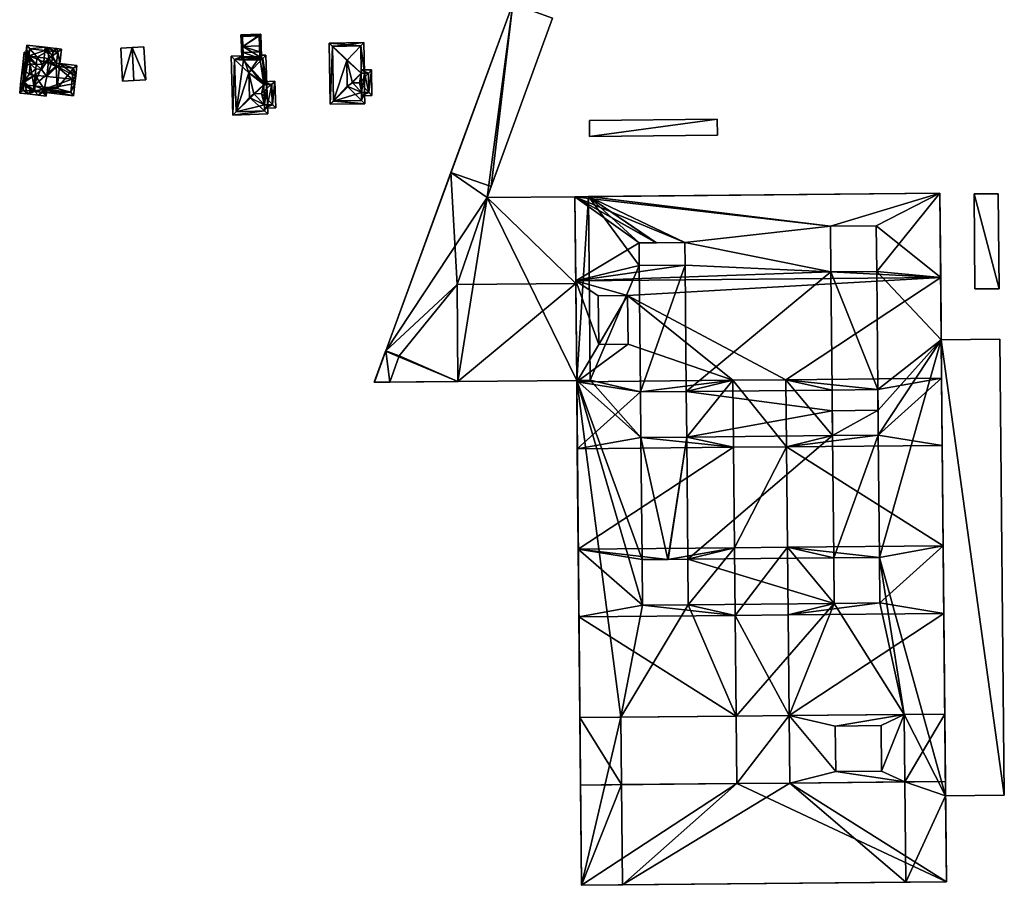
# Model space of a CAD drawing. Header units: inches. Extents: x 2558739 to 2563058, y 1133992 to 1137021.
# Tile 89 of 97: x 2559955 to 2560263, y 1136507 to 1136778. Entities that reach past the tile are written whole.
import ezdxf

# ---------------------------------------------------------------- set-up
doc = ezdxf.new("R2010")
doc.units = ezdxf.units.IN
doc.header["$MEASUREMENT"] = 0
doc.layers.add('Gebaeude Einzelhaus', color=10, linetype='Continuous')
doc.layers.add('Offenes Gebaeude', color=10, linetype='Continuous')

msp = doc.modelspace()

# ---------------------------------------------------------------- meshes
at = {"layer": 'Gebaeude Einzelhaus'}
mesh = msp.add_polyface(dxfattribs=at)
corners = [(2560069.913, 1136673.97, 381.379), (2560066.328, 1136664.184, 381.379), (2560066.445, 1136664.185, 381.379), (2560101.6, 1136721.923, 381.379), (2560102.855, 1136725.362, 381.379), (2560090.34, 1136729.737, 381.379), (2560092.234, 1136694.751, 381.379), (2560069.924, 1136674.002, 381.379), (2560074.183, 1136672.492, 381.379), (2560092.521, 1136664.432, 381.379), (2560071.254, 1136664.231, 381.379), (2560129.345, 1136695.102, 381.379), (2560129.089, 1136722.183, 381.379), (2560122.043, 1136777.941, 377.163), (2560109.659, 1136782.477, 377.163), (2560069.924, 1136674.002, 373.206), (2560109.659, 1136782.477, 373.206), (2560066.328, 1136664.184, 373.206), (2560069.913, 1136673.97, 373.206), (2560092.521, 1136664.431, 373.206), (2560129.632, 1136664.783, 373.206), (2560129.632, 1136664.783, 381.379), (2560129.089, 1136722.183, 373.206), (2560133.33, 1136722.223, 381.379), (2560133.33, 1136722.223, 373.206), (2560101.6, 1136721.923, 373.206), (2560122.043, 1136777.941, 373.206), (2560133.873, 1136664.823, 373.206)]
mesh.append_faces([[corners[k] for k in face] for face in [(4, 14, 5), (4, 13, 14), (3, 11, 12), (3, 6, 11), (6, 8, 9), (9, 8, 10), (6, 7, 8), (3, 5, 6), (6, 5, 7), (3, 4, 5), (0, 1, 2)]], dxfattribs={"color": 13})
mesh.append_faces([[corners[k] for k in face] for face in [(20, 24, 27), (20, 22, 24), (19, 25, 20), (20, 25, 22), (25, 16, 26), (19, 15, 25), (25, 15, 16), (19, 18, 15), (19, 17, 18), (14, 13, 16), (16, 13, 26), (4, 26, 13), (4, 25, 26), (4, 3, 25), (12, 25, 3), (12, 22, 25), (12, 23, 22), (22, 23, 24), (9, 20, 21), (10, 19, 9), (9, 19, 20), (2, 17, 10), (10, 17, 19), (2, 1, 17), (17, 0, 18), (17, 1, 0), (16, 5, 14), (16, 15, 5), (5, 15, 7)]], dxfattribs={"color": 41})
mesh = msp.add_polyface(dxfattribs=at)
corners = [(2560025.359, 1136767.3, 379.433), (2560024.908, 1136765.758, 378.897), (2560025.408, 1136765.774, 378.897), (2560024.798, 1136769.131, 380.082), (2560025.299, 1136769.147, 380.082), (2560030.574, 1136767.469, 379.433), (2560031.124, 1136765.959, 378.897), (2560030.624, 1136765.943, 378.897), (2560031.014, 1136769.333, 380.082), (2560030.515, 1136769.317, 380.082), (2560030.898, 1136772.934, 378.897), (2560024.681, 1136772.733, 378.897), (2560030.414, 1136772.418, 379.061), (2560025.198, 1136772.249, 379.062), (2560024.926, 1136765.185, 379.433), (2560025.426, 1136765.201, 379.433), (2560024.798, 1136769.131, 379.433), (2560030.642, 1136765.37, 379.433), (2560031.142, 1136765.386, 379.433), (2560031.014, 1136769.334, 379.433), (2560030.514, 1136769.318, 379.433), (2560025.298, 1136769.147, 379.433), (2560025.405, 1136765.859, 379.433), (2560030.621, 1136766.027, 379.433), (2560030.624, 1136765.943, 373.224), (2560030.414, 1136772.418, 373.224), (2560025.198, 1136772.249, 373.224), (2560025.298, 1136769.147, 373.224), (2560025.408, 1136765.774, 373.224), (2560025.426, 1136765.201, 373.224), (2560030.642, 1136765.37, 373.224), (2560025.439, 1136764.809, 373.224), (2560030.655, 1136764.979, 373.224)]
mesh.append_faces([[corners[k] for k in face] for face in [(19, 5, 20), (19, 18, 5), (5, 18, 23), (23, 18, 17), (0, 16, 21), (22, 14, 0), (0, 14, 16), (22, 15, 14), (16, 0, 21), (5, 19, 20), (5, 18, 19), (0, 17, 5), (5, 17, 18), (0, 15, 17), (16, 14, 0), (0, 14, 15), (11, 13, 3), (3, 13, 4), (9, 12, 8), (8, 12, 10), (10, 12, 11), (11, 12, 13), (5, 6, 7), (9, 8, 5), (5, 8, 6), (0, 3, 4), (2, 1, 0), (0, 1, 3), (4, 11, 3), (8, 10, 9), (9, 10, 4), (4, 10, 11), (4, 5, 9), (9, 5, 8), (8, 5, 6), (6, 5, 7), (3, 0, 4), (4, 0, 5), (3, 1, 0), (0, 1, 2)]], dxfattribs={"color": 13})
mesh.append_faces([[corners[k] for k in face] for face in [(28, 30, 29), (29, 30, 31), (31, 30, 32), (28, 24, 30), (24, 7, 30), (30, 7, 17), (17, 7, 23), (23, 7, 5), (0, 2, 22), (22, 2, 15), (15, 2, 29), (29, 2, 28), (24, 27, 25), (25, 27, 26), (24, 28, 27), (13, 27, 4), (4, 27, 0), (0, 27, 2), (2, 27, 28), (13, 26, 27), (13, 12, 26), (26, 12, 25), (5, 25, 9), (9, 25, 12), (5, 24, 25), (5, 7, 24)]], dxfattribs={"color": 41})
mesh = msp.add_polyface(dxfattribs=at)
corners = [(2559965.808, 1136767.631, 386.19), (2559964.432, 1136767.785, 384.472), (2559965.753, 1136766.209, 386.318), (2559965.899, 1136767.518, 386.318), (2559964.914, 1136768.736, 384.935), (2559964.382, 1136767.79, 384.41), (2559963.5, 1136768.895, 383.169), (2559963.389, 1136767.902, 383.169), (2559967.439, 1136767.448, 384.41), (2559967.046, 1136763.935, 384.41), (2559968.039, 1136763.824, 383.169), (2559965.518, 1136764.106, 386.318), (2559967.39, 1136767.453, 384.471), (2559968.544, 1136768.33, 383.169), (2559967.429, 1136767.483, 384.427), (2559967.13, 1136768.489, 384.933), (2559966.013, 1136767.608, 386.19), (2559967.13, 1136768.489, 384.935), (2559964.431, 1136767.784, 384.471), (2559957.815, 1136766.265, 383.698), (2559956.371, 1136757.215, 383.169), (2559956.841, 1136757.571, 383.699), (2559957.753, 1136769.539, 383.169), (2559958.39, 1136766.248, 384.41), (2559958.385, 1136766.201, 384.41), (2559958.685, 1136768.428, 384.472), (2559960.918, 1136765.768, 387.593), (2559960.668, 1136763.534, 387.593), (2559964.623, 1136765.351, 387.593), (2559956.796, 1136757.168, 383.169), (2559967.134, 1136762.919, 384.16), (2559963.998, 1136759.778, 387.593), (2559967.928, 1136762.83, 383.169), (2559962.285, 1136761.913, 387.815), (2559962.479, 1136763.649, 387.815), (2559960.294, 1136760.193, 387.593), (2559958.635, 1136768.434, 384.41), (2559966.934, 1136762.941, 384.41), (2559963.141, 1136755.8, 384.045), (2559962.961, 1136755.82, 384.045), (2559962.851, 1136754.827, 383.169), (2559972.348, 1136753.763, 383.169), (2559972.774, 1136757.565, 386.522), (2559971.916, 1136758.89, 387.593), (2559972.178, 1136758.861, 387.593), (2559973.03, 1136759.854, 386.522), (2559967.045, 1136763.936, 383.169), (2559966.934, 1136762.941, 384.16), (2559973.408, 1136763.223, 383.169), (2559971.465, 1136754.868, 384.046), (2559972.303, 1136762.34, 384.159), (2559956.962, 1136758.65, 385.112), (2559956.887, 1136757.983, 384.238), (2559955.803, 1136757.279, 383.169), (2559958.441, 1136760.4, 387.593), (2559958.496, 1136767.195, 383.169), (2559956.933, 1136767.37, 383.169), (2559957.76, 1136765.776, 385.112), (2559958.816, 1136763.741, 387.593), (2559956.395, 1136762.573, 383.169), (2559960.585, 1136762.104, 387.815), (2559957.815, 1136766.265, 384.471), (2559958.385, 1136766.201, 384.471), (2559956.841, 1136757.573, 383.7), (2559959.769, 1136755.514, 387.593), (2559960.211, 1136755.052, 387.068), (2559961.291, 1136753.925, 385.787), (2559963.725, 1136753.653, 383.169), (2559963.955, 1136755.709, 383.169), (2559959.236, 1136755.162, 387.068), (2559957.389, 1136762.461, 384.238), (2559955.499, 1136754.574, 383.169), (2559957.933, 1136754.301, 385.787), (2559962.843, 1136754.758, 384.238), (2559962.961, 1136755.82, 384.238), (2559956.604, 1136755.456, 384.238), (2559967.045, 1136763.935, 383.17), (2559967.439, 1136767.448, 373.051), (2559967.045, 1136763.935, 373.051), (2559963.389, 1136767.902, 373.051), (2559962.995, 1136764.389, 373.051), (2559966.934, 1136762.941, 373.051), (2559967.928, 1136762.83, 373.051), (2559958.635, 1136768.434, 373.051), (2559958.385, 1136766.201, 373.051), (2559957.815, 1136766.265, 373.051), (2559956.796, 1136757.168, 373.051), (2559959.915, 1136756.817, 373.051), (2559967.163, 1136756.005, 373.051), (2559962.851, 1136754.827, 373.051), (2559962.961, 1136755.82, 373.051), (2559971.465, 1136754.868, 373.051), (2559972.303, 1136762.34, 373.051), (2559959.731, 1136755.176, 373.051), (2559956.604, 1136755.456, 373.051), (2559962.843, 1136754.758, 373.051)]
mesh.append_faces([[corners[k] for k in face] for face in [(72, 65, 66), (72, 69, 65), (52, 59, 70), (52, 53, 59), (52, 75, 53), (53, 75, 71), (71, 75, 72), (72, 75, 69), (68, 73, 38), (38, 73, 74), (73, 66, 65), (68, 67, 73), (73, 67, 66), (72, 65, 69), (69, 65, 64), (72, 66, 65), (69, 52, 72), (72, 52, 71), (71, 52, 53), (53, 52, 59), (59, 52, 70), (69, 64, 52), (52, 64, 35), (38, 67, 68), (38, 66, 67), (35, 65, 38), (38, 65, 66), (35, 64, 65), (53, 63, 20), (20, 63, 21), (53, 52, 63), (53, 51, 52), (59, 51, 53), (56, 57, 59), (59, 57, 51), (62, 61, 23), (23, 61, 55), (55, 61, 56), (56, 61, 57), (54, 60, 58), (60, 27, 58), (60, 33, 27), (35, 60, 54), (35, 33, 60), (57, 59, 58), (58, 59, 54), (54, 59, 51), (51, 59, 53), (57, 56, 59), (23, 57, 27), (27, 57, 58), (23, 56, 57), (23, 55, 56), (21, 53, 20), (51, 35, 54), (21, 52, 53), (53, 52, 51), (51, 52, 35), (10, 30, 46), (46, 30, 47), (10, 50, 30), (50, 45, 43), (43, 45, 44), (10, 48, 50), (50, 48, 45), (42, 44, 45), (42, 43, 44), (41, 49, 42), (42, 49, 43), (41, 40, 49), (49, 40, 38), (38, 40, 39), (10, 45, 48), (45, 43, 44), (46, 30, 10), (10, 30, 45), (45, 30, 43), (43, 30, 31), (46, 47, 30), (42, 45, 44), (38, 31, 35), (38, 43, 31), (38, 42, 43), (43, 42, 44), (38, 41, 42), (38, 40, 41), (38, 39, 40), (30, 10, 32), (30, 9, 10), (30, 37, 9), (29, 20, 21), (25, 36, 22), (18, 14, 12), (18, 6, 14), (14, 6, 13), (18, 25, 6), (6, 25, 22), (22, 19, 20), (20, 19, 21), (19, 23, 24), (22, 36, 19), (19, 36, 23), (31, 33, 35), (33, 34, 27), (27, 34, 26), (34, 28, 26), (34, 33, 28), (28, 33, 31), (10, 30, 32), (30, 11, 31), (31, 11, 28), (28, 11, 2), (10, 9, 30), (30, 9, 11), (21, 20, 29), (25, 6, 22), (6, 14, 13), (25, 1, 6), (6, 1, 14), (14, 1, 12), (1, 28, 2), (25, 26, 1), (1, 26, 28), (25, 23, 26), (26, 23, 27), (22, 19, 25), (25, 19, 23), (23, 19, 24), (22, 20, 19), (19, 20, 21), (0, 17, 16), (4, 17, 0), (5, 1, 18), (7, 4, 5), (5, 4, 1), (1, 4, 0), (4, 7, 6), (14, 8, 12), (15, 12, 16), (15, 14, 12), (13, 14, 15), (13, 8, 14), (10, 8, 13), (10, 9, 8), (0, 16, 4), (4, 16, 17), (0, 3, 16), (12, 8, 14), (12, 16, 2), (2, 16, 3), (14, 15, 12), (12, 15, 16), (13, 14, 8), (14, 13, 15), (8, 10, 13), (12, 9, 8), (9, 12, 2), (11, 9, 2), (8, 9, 10), (4, 6, 5), (5, 6, 7), (1, 4, 5), (4, 1, 0), (0, 2, 3), (0, 1, 2)]], dxfattribs={"color": 13})
mesh.append_faces([[corners[k] for k in face] for face in [(87, 93, 86), (86, 93, 94), (94, 93, 95), (95, 93, 89), (74, 39, 38), (73, 39, 74), (73, 40, 39), (73, 95, 40), (40, 95, 89), (73, 94, 95), (69, 75, 65), (65, 75, 73), (73, 75, 94), (94, 29, 86), (94, 75, 29), (29, 75, 21), (21, 75, 52), (57, 19, 51), (51, 19, 52), (52, 19, 63), (57, 61, 19), (62, 24, 61), (61, 24, 19), (23, 24, 62), (91, 88, 92), (92, 88, 82), (91, 90, 88), (88, 90, 87), (87, 90, 93), (93, 90, 89), (50, 32, 30), (50, 92, 32), (32, 92, 82), (43, 49, 50), (50, 49, 92), (92, 49, 91), (38, 91, 49), (38, 90, 91), (38, 39, 90), (40, 90, 39), (40, 89, 90), (87, 81, 88), (88, 81, 82), (87, 80, 81), (81, 80, 78), (86, 84, 87), (87, 84, 80), (80, 84, 79), (79, 84, 83), (86, 85, 84), (86, 29, 85), (85, 29, 19), (19, 29, 21), (24, 84, 19), (19, 84, 85), (23, 84, 24), (36, 83, 23), (23, 83, 84), (5, 7, 36), (36, 7, 83), (83, 7, 79), (18, 5, 25), (25, 5, 36), (47, 9, 37), (81, 76, 47), (47, 76, 9), (81, 78, 76), (30, 47, 37), (30, 32, 47), (47, 32, 81), (81, 32, 82), (78, 79, 77), (78, 80, 79), (1, 5, 18), (7, 77, 79), (1, 8, 5), (5, 8, 7), (7, 8, 77), (1, 12, 8), (1, 16, 12), (1, 0, 16), (76, 8, 9), (78, 77, 76), (76, 77, 8)]], dxfattribs={"color": 41})
mesh = msp.add_polyface(dxfattribs=at)
corners = [(2560053.303, 1136769.174, 380.459), (2560052.288, 1136770.178, 380.023), (2560052.585, 1136751.074, 380.023), (2560053.57, 1136752.11, 380.46), (2560057.805, 1136764.72, 382.393), (2560057.93, 1136756.7, 382.393), (2560063.103, 1136770.346, 380.023), (2560062.119, 1136769.301, 380.463), (2560063.4, 1136751.241, 380.023), (2560062.384, 1136752.255, 380.463), (2560063.251, 1136760.809, 380.023), (2560062.303, 1136760.795, 380.44), (2560059.529, 1136757.78, 381.682), (2560062.416, 1136754.764, 380.432), (2560063.345, 1136754.778, 380.023), (2560062.119, 1136769.331, 380.45), (2560053.303, 1136769.194, 380.45), (2560053.57, 1136752.089, 380.45), (2560062.384, 1136752.226, 380.451), (2560062.344, 1136754.763, 380.464), (2560062.119, 1136769.302, 380.463), (2560062.251, 1136760.794, 380.463), (2560064.532, 1136760.783, 380.46), (2560062.235, 1136761.793, 380.023), (2560062.236, 1136761.756, 380.038), (2560065.515, 1136761.844, 380.023), (2560062.251, 1136760.794, 380.44), (2560061.78, 1136757.815, 381.682), (2560064.624, 1136754.866, 380.46), (2560062.36, 1136753.762, 380.023), (2560065.64, 1136753.813, 380.023), (2560062.344, 1136754.763, 380.432), (2560064.625, 1136754.798, 380.432), (2560064.531, 1136760.829, 380.441), (2560062.251, 1136760.794, 373.383), (2560063.251, 1136760.809, 373.383), (2560062.119, 1136769.331, 373.383), (2560053.303, 1136769.194, 373.383), (2560053.57, 1136752.089, 373.383), (2560062.384, 1136752.226, 373.383), (2560062.36, 1136753.762, 376.208), (2560062.36, 1136753.762, 376.171), (2560062.344, 1136754.763, 373.383), (2560063.345, 1136754.778, 373.383), (2560064.625, 1136754.798, 373.383), (2560064.531, 1136760.829, 373.383)]
mesh.append_faces([[corners[k] for k in face] for face in [(11, 24, 33), (11, 26, 24), (23, 33, 24), (25, 22, 33), (23, 25, 33), (32, 28, 30), (28, 25, 30), (28, 22, 25), (30, 29, 32), (32, 29, 13), (13, 29, 31), (28, 22, 27), (28, 25, 22), (28, 30, 25), (13, 27, 12), (13, 28, 27), (31, 29, 13), (13, 29, 28), (28, 29, 30), (22, 11, 27), (27, 11, 12), (22, 24, 11), (11, 24, 26), (25, 23, 22), (22, 23, 24), (6, 20, 15), (21, 20, 11), (11, 20, 10), (10, 20, 6), (8, 18, 9), (13, 9, 19), (13, 14, 9), (9, 14, 8), (2, 3, 17), (2, 17, 8), (8, 17, 18), (1, 16, 0), (6, 15, 1), (1, 15, 16), (1, 0, 2), (2, 0, 3), (13, 9, 14), (14, 9, 8), (12, 5, 13), (13, 5, 9), (11, 4, 12), (12, 4, 5), (10, 7, 11), (11, 7, 4), (10, 6, 7), (3, 9, 5), (2, 8, 3), (3, 8, 9), (6, 0, 7), (7, 0, 4), (6, 1, 0), (0, 3, 4), (4, 3, 5), (0, 2, 3), (0, 1, 2)]], dxfattribs={"color": 13})
mesh.append_faces([[corners[k] for k in face] for face in [(43, 35, 44), (44, 35, 45), (33, 10, 11), (33, 45, 10), (10, 45, 35), (33, 22, 45), (28, 45, 22), (28, 44, 45), (28, 32, 44), (13, 14, 32), (32, 14, 44), (44, 14, 43), (42, 40, 41), (38, 42, 39), (42, 35, 43), (36, 34, 37), (37, 34, 38), (38, 34, 42), (42, 34, 35), (31, 13, 19), (31, 14, 13), (31, 42, 14), (14, 42, 43), (40, 31, 9), (9, 31, 19), (40, 42, 31), (39, 41, 18), (39, 42, 41), (41, 40, 18), (18, 40, 9), (18, 17, 39), (39, 17, 38), (17, 3, 38), (3, 37, 38), (3, 0, 37), (0, 16, 37), (16, 15, 37), (37, 15, 36), (15, 20, 36), (20, 34, 36), (20, 26, 34), (20, 21, 26), (11, 26, 21), (11, 10, 26), (26, 10, 34), (34, 10, 35)]], dxfattribs={"color": 41})
mesh = msp.add_polyface(dxfattribs=at)
corners = [(2560022.625, 1136765.106, 379.667), (2560022.186, 1136747.706, 379.312), (2560023.154, 1136748.743, 379.668), (2560021.593, 1136766.078, 379.312), (2560027.1, 1136760.893, 381.208), (2560027.348, 1136753.235, 381.208), (2560025.394, 1136766.2, 379.312), (2560025.405, 1136765.859, 379.433), (2560030.621, 1136766.027, 379.433), (2560031.481, 1136765.397, 379.666), (2560030.61, 1136766.369, 379.312), (2560032.485, 1136766.429, 379.312), (2560033.079, 1136748.058, 379.312), (2560032.01, 1136749.024, 379.666), (2560032.784, 1136757.167, 379.312), (2560032.174, 1136757.618, 379.515), (2560028.704, 1136754.324, 380.734), (2560031.782, 1136757.247, 379.653), (2560032.076, 1136750.857, 379.623), (2560032.988, 1136750.886, 379.312), (2560031.785, 1136757.135, 379.653), (2560022.625, 1136765.11, 379.666), (2560023.154, 1136748.739, 379.666), (2560032.048, 1136749.025, 379.653), (2560031.989, 1136750.854, 379.653), (2560031.765, 1136757.956, 379.651), (2560031.518, 1136765.398, 379.653), (2560034.155, 1136757.211, 379.695), (2560031.759, 1136758.135, 379.312), (2560031.765, 1136757.956, 379.381), (2560035.274, 1136758.248, 379.312), (2560031.126, 1136754.403, 380.734), (2560032.021, 1136749.854, 379.312), (2560035.541, 1136749.968, 379.312), (2560034.508, 1136751.006, 379.645), (2560031.989, 1136750.854, 379.623), (2560034.51, 1136750.935, 379.623), (2560034.306, 1136757.216, 379.645), (2560031.785, 1136757.135, 379.695), (2560032.784, 1136757.167, 373.224), (2560031.785, 1136757.135, 373.224), (2560031.765, 1136757.956, 373.224), (2560031.518, 1136765.398, 373.224), (2560025.426, 1136765.201, 379.433), (2560022.625, 1136765.11, 373.224), (2560030.642, 1136765.37, 379.433), (2560030.642, 1136765.37, 373.224), (2560025.426, 1136765.201, 373.224), (2560023.154, 1136748.739, 373.224), (2560032.048, 1136749.025, 373.224), (2560031.989, 1136750.854, 373.224), (2560032.988, 1136750.886, 373.224), (2560025.439, 1136764.809, 373.224), (2560030.655, 1136764.979, 373.224), (2560034.51, 1136750.935, 373.224), (2560034.306, 1136757.216, 373.224)]
mesh.append_faces([[corners[k] for k in face] for face in [(17, 27, 38), (17, 29, 27), (28, 27, 29), (27, 30, 37), (28, 30, 27), (33, 34, 30), (30, 34, 37), (18, 32, 35), (18, 36, 32), (32, 36, 33), (33, 36, 34), (34, 27, 31), (34, 30, 27), (34, 33, 30), (32, 18, 35), (18, 31, 16), (32, 34, 18), (18, 34, 31), (32, 33, 34), (27, 17, 31), (31, 17, 16), (27, 29, 17), (30, 28, 27), (27, 28, 29), (9, 11, 26), (17, 14, 20), (14, 26, 11), (17, 25, 14), (14, 25, 26), (18, 23, 24), (23, 12, 13), (18, 19, 23), (23, 19, 12), (1, 2, 22), (13, 1, 22), (13, 12, 1), (3, 21, 0), (7, 21, 6), (6, 21, 3), (11, 9, 10), (10, 9, 8), (8, 9, 7), (7, 9, 21), (3, 0, 1), (1, 0, 2), (14, 15, 20), (18, 13, 19), (19, 13, 12), (16, 5, 18), (18, 5, 13), (15, 4, 17), (17, 4, 16), (16, 4, 5), (14, 9, 15), (15, 9, 4), (14, 11, 9), (1, 13, 2), (2, 13, 5), (1, 12, 13), (8, 9, 10), (10, 9, 11), (7, 4, 8), (8, 4, 9), (7, 0, 4), (7, 6, 0), (0, 6, 3), (0, 2, 4), (4, 2, 5), (3, 1, 0), (0, 1, 2)]], dxfattribs={"color": 13})
mesh.append_faces([[corners[k] for k in face] for face in [(51, 55, 54), (51, 39, 55), (38, 20, 17), (37, 14, 27), (27, 14, 38), (38, 14, 20), (37, 55, 14), (14, 55, 39), (37, 34, 55), (55, 34, 54), (34, 36, 54), (18, 19, 36), (36, 19, 54), (54, 19, 51), (41, 53, 42), (42, 53, 46), (40, 52, 41), (41, 52, 53), (52, 44, 47), (40, 48, 52), (52, 48, 44), (51, 50, 39), (39, 50, 40), (40, 50, 48), (48, 50, 49), (35, 18, 24), (35, 19, 18), (35, 50, 19), (19, 50, 51), (23, 35, 24), (23, 49, 35), (35, 49, 50), (23, 13, 49), (13, 48, 49), (13, 22, 48), (22, 2, 48), (2, 0, 48), (48, 0, 44), (0, 21, 44), (44, 43, 47), (45, 42, 46), (43, 9, 45), (45, 9, 42), (44, 21, 43), (43, 21, 9), (9, 26, 42), (29, 26, 25), (29, 42, 26), (29, 41, 42), (17, 29, 25), (29, 40, 41), (17, 20, 29), (29, 20, 40), (14, 40, 20), (14, 39, 40)]], dxfattribs={"color": 41})
mesh = msp.add_polyface(dxfattribs=at)
corners = [(2560143.685, 1136538.462, 389.235), (2560130.629, 1136559.4, 389.279), (2560130.828, 1136538.341, 389.279), (2560143.486, 1136559.522, 389.235), (2560232.206, 1136539.3, 388.933), (2560244.924, 1136539.42, 388.89), (2560244.724, 1136560.479, 388.89), (2560232.007, 1136560.359, 388.933), (2560210.117, 1136595.095, 389.007), (2560195.539, 1136612.624, 389.056), (2560195.739, 1136591.495, 389.056), (2560224.277, 1136609.491, 388.958), (2560244.227, 1136613.085, 388.89), (2560209.983, 1136609.356, 389.007), (2560224.412, 1136595.23, 388.958), (2560244.427, 1136591.955, 388.89), (2560209.622, 1136647.518, 389.007), (2560195.044, 1136664.994, 389.056), (2560195.242, 1136644.03, 389.056), (2560223.781, 1136661.915, 388.958), (2560243.732, 1136665.455, 388.89), (2560209.487, 1136661.78, 389.007), (2560223.916, 1136647.653, 388.958), (2560243.93, 1136644.49, 388.89), (2560223.297, 1136713.12, 388.958), (2560243.434, 1136696.958, 388.89), (2560243.185, 1136723.262, 388.89), (2560209.137, 1136698.723, 389.007), (2560129.338, 1136695.879, 389.279), (2560223.432, 1136698.859, 388.958), (2560209.002, 1136712.985, 389.007), (2560129.089, 1136722.183, 389.279), (2560149.152, 1136707.732, 389.211), (2560163.446, 1136707.867, 389.162), (2560154.505, 1136707.783, 389.193), (2560154.574, 1136707.783, 389.192), (2560163.513, 1136700.801, 389.162), (2560149.219, 1136700.666, 389.211), (2560150.222, 1136594.528, 389.211), (2560130.131, 1136612.006, 389.279), (2560130.331, 1136590.876, 389.279), (2560158.14, 1136608.866, 389.183), (2560178.953, 1136612.468, 389.112), (2560150.088, 1136608.79, 389.211), (2560179.153, 1136591.338, 389.112), (2560164.517, 1136594.663, 389.162), (2560158.196, 1136608.867, 389.183), (2560164.382, 1136608.925, 389.162), (2560149.592, 1136661.213, 389.211), (2560178.458, 1136664.837, 389.112), (2560129.636, 1136664.376, 389.279), (2560164.021, 1136647.087, 389.162), (2560178.656, 1136643.873, 389.112), (2560163.886, 1136661.348, 389.162), (2560149.592, 1136661.179, 389.211), (2560129.834, 1136643.412, 389.279), (2560149.727, 1136646.952, 389.211), (2560232.007, 1136560.359, 381.679), (2560232.206, 1136539.299, 381.678), (2560245.22, 1136508.089, 388.89), (2560232.502, 1136507.968, 373.205), (2560245.22, 1136508.089, 373.205), (2560232.502, 1136507.968, 388.933), (2560243.185, 1136723.262, 373.206), (2560243.618, 1136677.49, 373.206), (2560243.618, 1136677.49, 382.505), (2560244.966, 1136535.016, 382.504), (2560244.966, 1136535.016, 373.205), (2560133.33, 1136722.223, 381.379), (2560133.33, 1136722.223, 373.206), (2560129.089, 1136722.183, 381.379), (2560131.124, 1136507.01, 373.205), (2560131.124, 1136507.01, 389.278), (2560129.632, 1136664.781, 373.206), (2560129.632, 1136664.781, 387.104), (2560129.632, 1136664.781, 381.379), (2560129.345, 1136695.102, 387.104), (2560129.345, 1136695.102, 381.379), (2560143.981, 1136507.131, 389.235), (2560143.981, 1136507.131, 373.205), (2560143.486, 1136559.522, 373.205), (2560143.685, 1136538.462, 373.205), (2560196.037, 1136560.019, 389.056), (2560196.037, 1136560.019, 381.679), (2560179.45, 1136559.862, 389.113), (2560179.45, 1136559.862, 373.205), (2560209.002, 1136712.985, 373.206), (2560209.137, 1136698.723, 373.206), (2560223.432, 1136698.859, 373.206), (2560223.297, 1136713.12, 373.206), (2560150.088, 1136608.79, 373.206), (2560150.222, 1136594.528, 373.206), (2560164.517, 1136594.663, 373.206), (2560164.382, 1136608.925, 373.206), (2560158.14, 1136608.866, 373.206), (2560158.196, 1136608.867, 373.206), (2560209.548, 1136655.298, 381.904), (2560209.487, 1136661.78, 373.206), (2560209.548, 1136655.298, 373.206), (2560209.622, 1136647.518, 381.904), (2560223.916, 1136647.653, 381.904), (2560223.842, 1136655.434, 381.904), (2560223.781, 1136661.915, 373.206), (2560223.842, 1136655.434, 373.206), (2560224.412, 1136595.23, 373.206), (2560224.277, 1136609.491, 373.206), (2560209.983, 1136609.356, 373.206), (2560210.117, 1136595.095, 373.206), (2560164.021, 1136647.087, 373.206), (2560163.886, 1136661.348, 373.206), (2560149.592, 1136661.213, 373.206), (2560149.592, 1136661.179, 373.206), (2560149.727, 1136646.952, 373.206), (2560154.505, 1136707.783, 373.206), (2560154.574, 1136707.783, 373.206), (2560149.152, 1136707.732, 373.206), (2560149.219, 1136700.666, 373.206), (2560163.513, 1136700.801, 373.206), (2560163.446, 1136707.867, 373.206), (2560232.206, 1136539.3, 373.205), (2560232.007, 1136560.359, 373.206), (2560196.037, 1136560.019, 373.206), (2560133.873, 1136664.823, 373.206), (2560129.632, 1136664.783, 373.206), (2560223.916, 1136647.653, 373.206), (2560209.622, 1136647.518, 373.206)]
mesh.append_faces([[corners[k] for k in face] for face in [(56, 52, 51), (54, 55, 56), (56, 55, 52), (48, 50, 54), (54, 50, 55), (49, 48, 53), (51, 49, 53), (49, 51, 52), (48, 49, 50), (45, 42, 47), (47, 42, 46), (46, 42, 41), (38, 44, 45), (45, 44, 42), (38, 40, 44), (39, 38, 43), (41, 39, 43), (39, 41, 42), (38, 39, 40), (36, 27, 33), (33, 27, 30), (37, 28, 36), (28, 37, 32), (36, 28, 27), (33, 31, 35), (35, 31, 34), (34, 31, 32), (31, 33, 30), (32, 31, 28), (24, 26, 30), (30, 26, 31), (29, 25, 24), (25, 29, 27), (25, 27, 28), (24, 25, 26), (22, 20, 19), (22, 23, 20), (18, 22, 16), (22, 18, 23), (19, 17, 21), (21, 17, 16), (17, 19, 20), (16, 17, 18), (14, 12, 11), (14, 15, 12), (10, 14, 8), (14, 10, 15), (11, 9, 13), (13, 9, 8), (9, 11, 12), (8, 9, 10), (4, 6, 7), (4, 5, 6), (3, 1, 0), (0, 1, 2)]], dxfattribs={"color": 13})
mesh.append_faces([[corners[k] for k in face] for face in [(117, 110, 116), (117, 109, 110), (109, 98, 108), (108, 98, 125), (109, 97, 98), (124, 106, 125), (124, 105, 106), (118, 87, 117), (117, 87, 109), (109, 87, 97), (87, 102, 97), (102, 87, 88), (118, 86, 87), (108, 94, 112), (112, 94, 90), (108, 95, 94), (93, 108, 125), (93, 125, 106), (107, 93, 106), (108, 93, 95), (107, 92, 93), (102, 64, 103), (103, 64, 124), (124, 64, 105), (64, 102, 88), (105, 64, 67), (89, 63, 88), (63, 89, 86), (88, 63, 64), (113, 69, 114), (114, 69, 118), (69, 113, 115), (116, 69, 115), (118, 69, 86), (86, 69, 63), (122, 116, 110), (111, 122, 110), (122, 111, 112), (116, 122, 69), (73, 112, 90), (73, 90, 91), (112, 73, 122), (122, 73, 123), (71, 81, 79), (92, 80, 91), (91, 80, 73), (73, 80, 71), (71, 80, 81), (107, 85, 92), (92, 85, 80), (107, 121, 85), (120, 107, 104), (105, 120, 104), (120, 105, 67), (107, 120, 121), (67, 119, 120), (67, 60, 119), (67, 61, 60), (33, 114, 118), (33, 35, 114), (36, 33, 117), (117, 33, 118), (37, 36, 116), (116, 36, 117), (32, 37, 115), (115, 37, 116), (34, 115, 113), (34, 32, 115), (35, 113, 114), (35, 34, 113), (56, 51, 112), (112, 51, 108), (54, 56, 111), (111, 56, 112), (48, 54, 110), (110, 54, 111), (53, 110, 109), (53, 48, 110), (51, 53, 108), (108, 53, 109), (8, 14, 107), (107, 14, 104), (13, 8, 106), (106, 8, 107), (11, 106, 105), (11, 13, 106), (14, 11, 104), (104, 11, 105), (19, 97, 102), (19, 21, 97), (22, 101, 100), (101, 102, 103), (22, 19, 101), (101, 19, 102), (16, 22, 99), (99, 22, 100), (96, 16, 99), (96, 21, 16), (98, 97, 96), (96, 97, 21), (46, 41, 95), (95, 41, 94), (47, 95, 93), (47, 46, 95), (41, 90, 94), (41, 43, 90), (45, 47, 92), (92, 47, 93), (38, 45, 91), (91, 45, 92), (43, 38, 90), (90, 38, 91), (24, 86, 89), (24, 30, 86), (29, 24, 88), (88, 24, 89), (27, 29, 87), (87, 29, 88), (30, 27, 86), (86, 27, 87), (84, 80, 85), (84, 3, 80), (7, 83, 57), (7, 82, 83), (80, 0, 81), (80, 3, 0), (72, 71, 78), (78, 71, 79), (76, 28, 77), (77, 28, 70), (70, 28, 31), (74, 50, 76), (76, 50, 28), (73, 55, 75), (75, 55, 74), (74, 55, 50), (73, 39, 55), (73, 40, 39), (73, 71, 40), (40, 71, 1), (1, 71, 2), (2, 71, 72), (26, 68, 31), (31, 68, 70), (26, 63, 68), (68, 63, 69), (66, 61, 67), (66, 59, 61), (66, 5, 59), (66, 6, 5), (66, 15, 6), (65, 12, 66), (66, 12, 15), (65, 23, 12), (65, 20, 23), (64, 25, 65), (65, 25, 20), (64, 63, 25), (25, 63, 26), (62, 60, 59), (59, 60, 61), (7, 57, 4), (4, 57, 58)]], dxfattribs={"color": 41})
mesh = msp.add_polyface(dxfattribs=at)
corners = [(2560261.68, 1136693.433, 380.108), (2560261.399, 1136723.124, 380.108), (2560253.852, 1136723.053, 380.108), (2560254.132, 1136693.361, 380.108), (2560261.399, 1136723.124, 372.974), (2560261.68, 1136693.433, 372.974), (2560253.852, 1136723.053, 372.974), (2560254.132, 1136693.361, 372.974)]
mesh.append_faces([[corners[k] for k in face] for face in [(0, 2, 3), (0, 1, 2)]], dxfattribs={"color": 13})
mesh.append_faces([[corners[k] for k in face] for face in [(4, 5, 6), (6, 5, 7), (0, 3, 5), (5, 3, 7), (3, 2, 7), (7, 2, 6), (2, 1, 6), (6, 1, 4), (1, 0, 4), (4, 0, 5)]], dxfattribs={"color": 41})
mesh = msp.add_polyface(dxfattribs=at)
corners = [(2560244.227, 1136613.085, 394.226), (2560243.93, 1136644.49, 394.226), (2560195.242, 1136644.03, 394.226), (2560178.458, 1136664.837, 394.226), (2560195.044, 1136664.994, 394.226), (2560178.656, 1136643.873, 394.226), (2560178.953, 1136612.468, 394.226), (2560195.539, 1136612.624, 394.226), (2560243.434, 1136696.958, 394.226), (2560243.732, 1136665.455, 394.226), (2560145.556, 1136691.331, 394.226), (2560129.338, 1136695.879, 394.226), (2560136.509, 1136676.054, 394.226), (2560129.636, 1136664.376, 394.226), (2560136.365, 1136691.245, 394.226), (2560145.699, 1136676.141, 394.226), (2560130.131, 1136612.006, 394.226), (2560129.834, 1136643.412, 394.226), (2560179.153, 1136591.338, 394.226), (2560179.45, 1136559.862, 394.226), (2560130.331, 1136590.876, 394.226), (2560196.037, 1136560.019, 394.226), (2560195.739, 1136591.495, 394.226), (2560130.629, 1136559.4, 394.226), (2560179.65, 1136538.802, 394.226), (2560131.124, 1136507.01, 394.226), (2560130.828, 1136538.341, 394.226), (2560245.22, 1136508.089, 394.226), (2560196.236, 1136538.959, 394.226), (2560244.924, 1136539.42, 394.226), (2560244.427, 1136591.955, 394.226), (2560244.724, 1136560.479, 394.226), (2560195.044, 1136664.994, 389.056), (2560243.732, 1136665.455, 388.89), (2560243.434, 1136696.958, 388.89), (2560129.338, 1136695.879, 389.279), (2560129.636, 1136664.376, 389.279), (2560178.458, 1136664.837, 389.112), (2560178.656, 1136643.873, 389.112), (2560129.834, 1136643.412, 389.279), (2560130.131, 1136612.006, 389.279), (2560178.953, 1136612.468, 389.112), (2560179.153, 1136591.338, 389.112), (2560130.331, 1136590.876, 389.279), (2560130.629, 1136559.4, 389.279), (2560143.486, 1136559.522, 389.235), (2560179.45, 1136559.862, 389.113), (2560179.65, 1136538.802, 373.205), (2560179.45, 1136559.862, 373.205), (2560143.685, 1136538.462, 389.235), (2560143.685, 1136538.462, 373.205), (2560130.828, 1136538.341, 389.279), (2560131.124, 1136507.01, 389.278), (2560143.981, 1136507.131, 389.235), (2560232.502, 1136507.968, 388.933), (2560143.981, 1136507.131, 373.205), (2560232.502, 1136507.968, 373.205), (2560245.22, 1136508.089, 388.89), (2560244.924, 1136539.42, 388.89), (2560232.206, 1136539.3, 388.933), (2560196.236, 1136538.959, 381.678), (2560232.206, 1136539.299, 381.678), (2560196.037, 1136560.019, 389.056), (2560196.037, 1136560.019, 381.679), (2560232.007, 1136560.359, 388.933), (2560244.724, 1136560.479, 388.89), (2560244.427, 1136591.955, 388.89), (2560195.739, 1136591.495, 389.056), (2560195.539, 1136612.624, 389.056), (2560244.227, 1136613.085, 388.89), (2560243.93, 1136644.49, 388.89), (2560195.242, 1136644.03, 389.056), (2560196.037, 1136560.019, 373.206), (2560196.236, 1136538.959, 373.205), (2560232.206, 1136539.3, 373.205)]
mesh.append_faces([[corners[k] for k in face] for face in [(22, 21, 30), (30, 21, 31), (28, 27, 29), (21, 24, 28), (28, 24, 27), (27, 24, 25), (25, 24, 26), (21, 19, 24), (19, 20, 23), (7, 18, 22), (22, 18, 21), (21, 18, 19), (19, 18, 20), (7, 6, 18), (6, 5, 16), (16, 5, 17), (15, 3, 10), (12, 13, 15), (15, 13, 3), (14, 11, 12), (11, 14, 10), (12, 11, 13), (10, 8, 11), (4, 10, 3), (10, 4, 8), (8, 4, 9), (0, 2, 7), (7, 2, 6), (6, 2, 5), (5, 2, 3), (3, 2, 4), (0, 1, 2)]], dxfattribs={"color": 13})
mesh.append_faces([[corners[k] for k in face] for face in [(47, 55, 50), (47, 73, 55), (55, 73, 56), (56, 73, 74), (48, 72, 47), (47, 72, 73), (4, 2, 32), (32, 2, 71), (2, 1, 71), (71, 1, 70), (0, 69, 1), (1, 69, 70), (0, 68, 69), (0, 7, 68), (7, 22, 68), (68, 22, 67), (22, 30, 67), (67, 30, 66), (31, 65, 30), (30, 65, 66), (31, 64, 65), (31, 21, 64), (64, 21, 62), (28, 62, 21), (28, 60, 62), (62, 60, 63), (59, 29, 58), (59, 28, 29), (61, 60, 59), (59, 60, 28), (27, 57, 29), (29, 57, 58), (27, 54, 57), (54, 55, 56), (27, 53, 54), (54, 53, 55), (27, 25, 53), (53, 25, 52), (26, 52, 25), (26, 51, 52), (26, 49, 51), (49, 47, 50), (26, 24, 49), (49, 24, 47), (24, 46, 47), (47, 46, 48), (24, 19, 46), (23, 45, 19), (19, 45, 46), (23, 44, 45), (20, 44, 23), (20, 43, 44), (20, 18, 43), (43, 18, 42), (18, 6, 42), (42, 6, 41), (6, 40, 41), (6, 16, 40), (17, 40, 16), (17, 39, 40), (17, 5, 39), (39, 5, 38), (5, 3, 38), (38, 3, 37), (3, 36, 37), (3, 13, 36), (11, 36, 13), (11, 35, 36), (11, 8, 35), (35, 8, 34), (9, 33, 8), (8, 33, 34), (32, 9, 4), (32, 33, 9)]], dxfattribs={"color": 41})
mesh = msp.add_polyface(dxfattribs=at)
corners = [(2560129.345, 1136695.102, 387.104), (2560092.521, 1136664.431, 387.104), (2560129.632, 1136664.781, 387.104), (2560092.234, 1136694.751, 387.104), (2560092.234, 1136694.751, 381.379), (2560129.345, 1136695.102, 381.379), (2560092.521, 1136664.432, 381.379), (2560129.632, 1136664.781, 381.379), (2560129.632, 1136664.781, 373.206), (2560092.521, 1136664.431, 373.206), (2560129.632, 1136664.783, 373.206)]
mesh.append_faces([[corners[k] for k in face] for face in [(3, 1, 0), (0, 1, 2)]], dxfattribs={"color": 13})
mesh.append_faces([[corners[k] for k in face] for face in [(8, 9, 10), (1, 6, 2), (2, 6, 7), (1, 3, 6), (6, 3, 4), (3, 0, 4), (4, 0, 5)]], dxfattribs={"color": 41})
mesh = msp.add_polyface(dxfattribs=at)
corners = [(2560136.509, 1136676.054, 398.874), (2560145.556, 1136691.331, 398.874), (2560136.365, 1136691.245, 398.874), (2560145.699, 1136676.141, 398.874), (2560145.699, 1136676.141, 394.226), (2560136.509, 1136676.054, 394.226), (2560145.556, 1136691.331, 394.226), (2560136.365, 1136691.245, 394.226)]
mesh.append_faces([[corners[k] for k in face] for face in [(3, 1, 0), (0, 1, 2)]], dxfattribs={"color": 13})
mesh.append_faces([[corners[k] for k in face] for face in [(0, 2, 5), (5, 2, 7), (2, 1, 7), (7, 1, 6), (1, 3, 6), (6, 3, 4), (3, 0, 4), (4, 0, 5)]], dxfattribs={"color": 41})
mesh = msp.add_polyface(dxfattribs=at)
corners = [(2560243.618, 1136677.49, 382.505), (2560263.323, 1136535.19, 382.504), (2560261.976, 1136677.664, 382.505), (2560244.966, 1136535.016, 382.504), (2560261.976, 1136677.664, 373.206), (2560263.323, 1136535.19, 373.205), (2560243.618, 1136677.49, 373.206), (2560244.966, 1136535.016, 373.205)]
mesh.append_faces([[corners[k] for k in face] for face in [(3, 1, 0), (0, 1, 2)]], dxfattribs={"color": 13})
mesh.append_faces([[corners[k] for k in face] for face in [(4, 5, 6), (6, 5, 7), (7, 5, 3), (3, 5, 1), (4, 6, 2), (2, 6, 0), (2, 1, 4), (4, 1, 5)]], dxfattribs={"color": 41})
mesh = msp.add_polyface(dxfattribs=at)
corners = [(2560069.924, 1136674.002, 390.084), (2560071.254, 1136664.23, 390.084), (2560074.183, 1136672.492, 390.084), (2560066.445, 1136664.185, 390.084), (2560071.254, 1136664.231, 381.379), (2560074.183, 1136672.492, 381.379), (2560069.924, 1136674.002, 381.379), (2560069.913, 1136673.97, 381.379), (2560069.913, 1136673.97, 373.206), (2560069.924, 1136674.002, 373.206), (2560066.445, 1136664.185, 381.379)]
mesh.append_faces([[corners[k] for k in face] for face in [(3, 1, 0), (0, 1, 2)]], dxfattribs={"color": 13})
mesh.append_faces([[corners[k] for k in face] for face in [(1, 10, 4), (1, 3, 10), (3, 7, 10), (7, 6, 8), (8, 6, 9), (3, 0, 7), (7, 0, 6), (5, 6, 2), (2, 6, 0), (2, 4, 5), (2, 1, 4)]], dxfattribs={"color": 41})
mesh = msp.add_polyface(dxfattribs=at)
corners = [(2560223.842, 1136655.434, 381.904), (2560209.622, 1136647.518, 381.904), (2560223.916, 1136647.653, 381.904), (2560209.548, 1136655.298, 381.904), (2560209.548, 1136655.298, 373.206), (2560223.842, 1136655.434, 373.206), (2560209.622, 1136647.518, 373.206), (2560223.916, 1136647.653, 373.206)]
mesh.append_faces([[corners[k] for k in face] for face in [(3, 1, 0), (0, 1, 2)]], dxfattribs={"color": 13})
mesh.append_faces([[corners[k] for k in face] for face in [(7, 6, 5), (5, 6, 4), (4, 0, 5), (4, 3, 0)]], dxfattribs={"color": 41})
mesh = msp.add_polyface(dxfattribs=at)
corners = [(2560210.615, 1136542.527, 381.678), (2560196.236, 1136538.959, 381.678), (2560232.206, 1136539.299, 381.678), (2560196.037, 1136560.019, 381.679), (2560224.909, 1136542.663, 381.679), (2560232.007, 1136560.359, 381.679), (2560210.48, 1136556.789, 381.679), (2560224.774, 1136556.924, 381.679), (2560224.909, 1136542.663, 373.205), (2560224.774, 1136556.924, 373.206), (2560210.48, 1136556.789, 373.206), (2560210.615, 1136542.527, 373.205), (2560232.007, 1136560.359, 373.206), (2560232.206, 1136539.299, 373.205), (2560196.037, 1136560.019, 373.206), (2560196.236, 1136538.959, 373.205)]
mesh.append_faces([[corners[k] for k in face] for face in [(6, 3, 0), (5, 6, 7), (4, 5, 7), (6, 5, 3), (0, 2, 4), (4, 2, 5), (1, 0, 3), (0, 1, 2)]], dxfattribs={"color": 13})
mesh.append_faces([[corners[k] for k in face] for face in [(14, 10, 11), (11, 15, 14), (8, 13, 11), (11, 13, 15), (10, 12, 9), (9, 12, 8), (12, 10, 14), (8, 12, 13), (0, 4, 11), (11, 4, 8), (6, 0, 10), (10, 0, 11), (7, 6, 9), (9, 6, 10), (4, 7, 8), (8, 7, 9)]], dxfattribs={"color": 41})
at = {"layer": 'Offenes Gebaeude'}
mesh = msp.add_polyface(dxfattribs=at)
corners = [(2559987.681, 1136758.313, 378.844), (2559990.619, 1136768.824, 380.267), (2559987.084, 1136768.62, 378.844), (2559991.215, 1136758.518, 380.267), (2559994.949, 1136758.734, 378.844), (2559994.351, 1136769.041, 378.844), (2559987.681, 1136758.313, 378.744), (2559987.084, 1136768.62, 378.744), (2559991.215, 1136758.518, 380.167), (2559994.949, 1136758.734, 378.744), (2559994.351, 1136769.041, 378.744), (2559990.619, 1136768.824, 380.167)]
mesh.append_faces([[corners[k] for k in face] for face in [(5, 1, 4), (4, 1, 3), (3, 1, 0), (0, 1, 2)]], dxfattribs={"color": 13})
mesh.append_faces([[corners[k] for k in face] for face in [(9, 11, 10), (8, 11, 9), (6, 11, 8), (7, 11, 6), (10, 11, 5), (5, 11, 1), (2, 11, 7), (1, 11, 2), (9, 10, 4), (4, 10, 5), (8, 9, 4), (3, 8, 4), (6, 8, 0), (0, 8, 3), (7, 6, 2), (2, 6, 0)]], dxfattribs={"color": 41})
mesh = msp.add_polyface(dxfattribs=at)
corners = [(2560133.689, 1136740.996, 378.881), (2560173.557, 1136746.433, 378.881), (2560133.638, 1136746.029, 378.881), (2560173.608, 1136741.4, 378.881), (2560133.689, 1136740.996, 378.781), (2560133.638, 1136746.029, 378.781), (2560173.608, 1136741.4, 378.781), (2560173.557, 1136746.433, 378.781)]
mesh.append_faces([[corners[k] for k in face] for face in [(3, 1, 0), (0, 1, 2)]], dxfattribs={"color": 13})
mesh.append_faces([[corners[k] for k in face] for face in [(4, 7, 6), (5, 7, 4), (2, 7, 5), (1, 7, 2), (6, 7, 3), (3, 7, 1), (4, 6, 0), (0, 6, 3), (5, 4, 2), (2, 4, 0)]], dxfattribs={"color": 41})

doc.saveas('drawing.dxf')
